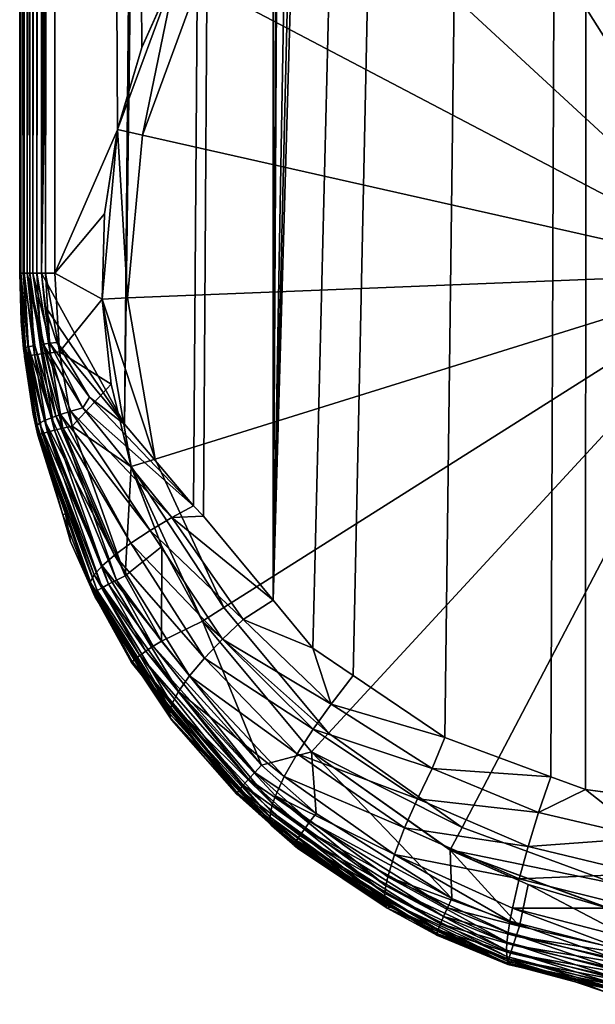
# Model space of a CAD drawing. Extents: x -0.098 to 0.124, y -0.272 to 0.001.
# Tile 1 of 88: x -0.013 to -0.003, y -0.272 to -0.255. Entities that reach past the tile are written whole.
import ezdxf

# ---------------------------------------------------------------- set-up
doc = ezdxf.new("R2010")
doc.units = 0
doc.layers.add('mesh', color=7, linetype='CONTINUOUS')

msp = doc.modelspace()

# ---------------------------------------------------------------- meshes
at = {"layer": 'mesh'}
mesh = msp.add_polyface(dxfattribs=at)
corners = [(0.002803, -0.07228, -0.048363), (0.002801, -0.26779, -0.048417), (0.002373, -0.267931, -0.048356), (0, -0.072565, -0.048208), (0.000009, -0.268129, -0.048266), (-0.000352, -0.26816, -0.048252), (-0.00828, -0.069933, -0.049552), (-0.009479, -0.263102, -0.050009), (-0.00965, -0.262923, -0.050083), (-0.010844, -0.261515, -0.050578), (-0.00352, -0.072128, -0.060739), (-0.00334, -0.248184, -0.060783), (-0.001906, -0.247839, -0.060825), (-0.004712, -0.248712, -0.060722), (-0.006003, -0.249414, -0.060645), (-0.008257, -0.251292, -0.060466), (-0.012044, -0.066137, -0.059997), (-0.009948, -0.253688, -0.060295), (-0.010542, -0.255026, -0.060227), (-0.010961, -0.256441, -0.060177), (0, -0.072562, -0.060808), (0, -0.247676, -0.060845), (0.002471, -0.247951, -0.060811), (-0.00045, -0.247685, -0.060844), (-0.012353, -0.258912, -0.059917), (-0.012353, -0.065655, -0.059876), (-0.012477, -0.258912, -0.059805), (-0.012206, -0.258912, -0.059996), (-0.012206, -0.06589, -0.059955), (-0.012044, -0.258912, -0.060038), (0.002471, -0.247949, -0.071491), (-0.00045, -0.247683, -0.071491), (-0.00334, -0.248182, -0.071492), (-0.006003, -0.249412, -0.071492), (-0.000433, -0.248118, -0.076524), (0.002375, -0.248374, -0.076524), (-0.003211, -0.248598, -0.076524), (-0.00577, -0.24978, -0.076524), (-0.01265, -0.065149, -0.059303), (-0.01265, -0.258914, -0.051895), (-0.01265, -0.258912, -0.059344), (-0.002803, -0.072285, -0.04836), (-0.007595, -0.265378, -0.049365), (-0.008279, -0.264552, -0.049598), (-0.006898, -0.265851, -0.049189), (-0.005321, -0.266921, -0.048791), (-0.002891, -0.267815, -0.048408), (-0.003489, -0.267595, -0.048502), (-0.012275, -0.258914, -0.051275), (-0.009012, -0.069424, -0.049793), (-0.012637, -0.065174, -0.051725), (-0.012638, -0.258914, -0.051766), (-0.012592, -0.258914, -0.05162), (-0.012557, -0.065314, -0.051513), (-0.01252, -0.258914, -0.051493), (-0.012392, -0.065593, -0.051311), (-0.012424, -0.258914, -0.051386), (-0.012275, -0.065782, -0.051234), (-0.012557, -0.065312, -0.059646), (-0.012571, -0.258912, -0.059667), (-0.01263, -0.258912, -0.05951), (-0.01263, -0.065185, -0.059469)]
mesh.append_faces([[corners[k] for k in face] for face in [(0, 1, 2, 2), (3, 4, 5, 5), (2, 4, 3, 3), (6, 7, 8, 8), (9, 6, 8, 8), (10, 11, 12, 12), (10, 13, 11, 11), (10, 14, 13, 13), (15, 16, 17, 17), (16, 18, 17, 17), (16, 19, 18, 18), (20, 21, 22, 22), (10, 23, 21, 21), (24, 25, 26, 26), (27, 28, 24, 24), (29, 16, 27, 27), (21, 30, 22, 22), (21, 31, 30, 30), (23, 31, 21, 21), (12, 31, 23, 23), (12, 32, 31, 31), (11, 32, 12, 12), (13, 32, 11, 11), (13, 33, 32, 32), (30, 34, 35, 35), (31, 34, 30, 30), (31, 36, 34, 34), (32, 36, 31, 31), (32, 37, 36, 36), (33, 37, 32, 32), (38, 39, 40, 40), (41, 42, 43, 43), (41, 44, 42, 42), (41, 45, 44, 44), (41, 46, 47, 47), (41, 5, 46, 46), (48, 49, 9, 9), (50, 51, 39, 39), (50, 52, 51, 51), (53, 54, 52, 52), (55, 56, 54, 54), (57, 48, 56, 56), (58, 59, 26, 26), (58, 60, 59, 59), (61, 40, 60, 60)]])
mesh = msp.add_polyface(dxfattribs=at)
corners = [(0.003684, -0.10529, 0.019385), (0, -0.105608, 0.020064), (0.003686, -0.10585, 0.024413), (-0.007161, -0.105291, 0.024555), (-0.003721, -0.105502, 0.029532), (-0.003724, -0.105847, 0.024499), (-0.003722, -0.105309, 0.0195), (0, -0.105984, 0.026754), (0.002803, -0.07228, -0.048363), (0.002373, -0.267931, -0.048356), (0, -0.072565, -0.048208), (-0.010844, -0.261515, -0.050578), (-0.009012, -0.069424, -0.049793), (-0.00828, -0.069933, -0.049552), (-0.007221, -0.070578, -0.060512), (-0.009725, -0.068817, -0.06028), (-0.008257, -0.251292, -0.060466), (-0.006831, -0.070852, -0.060548), (-0.003743, -0.072042, -0.060726), (-0.00352, -0.072128, -0.060739), (-0.006003, -0.249414, -0.060645), (-0.010199, -0.068269, -0.060222), (-0.012044, -0.066137, -0.059997), (-0.012044, -0.258912, -0.060038), (-0.010961, -0.256441, -0.060177), (0, -0.072562, -0.060808), (0.002471, -0.247951, -0.060811), (0.002975, -0.072253, -0.060759), (0, -0.247676, -0.060845), (-0.001906, -0.247839, -0.060825), (-0.00045, -0.247685, -0.060844), (-0.012477, -0.258912, -0.059805), (-0.012353, -0.065655, -0.059876), (-0.012477, -0.06545, -0.059764), (-0.012353, -0.258912, -0.059917), (-0.012206, -0.06589, -0.059955), (-0.012206, -0.258912, -0.059996), (0.007088, -0.104957, 0.029494), (0, -0.105857, 0.024489), (0, -0.105532, 0.029497), (-0.01265, -0.065149, -0.059303), (-0.01265, -0.065151, -0.051854), (-0.01265, -0.258914, -0.051895), (-0.012275, -0.258914, -0.051275), (-0.012275, -0.065782, -0.051234), (-0.011203, -0.067269, -0.050702), (-0.003489, -0.267595, -0.048502), (-0.005321, -0.266921, -0.048791), (-0.002803, -0.072285, -0.04836), (-0.000352, -0.26816, -0.048252), (-0.008279, -0.264552, -0.049598), (-0.003742, -0.07203, -0.048497), (-0.004866, -0.071724, -0.04866), (-0.007238, -0.070596, -0.049233), (-0.007524, -0.070459, -0.049303), (-0.009479, -0.263102, -0.050009), (-0.010196, -0.068259, -0.050284), (-0.012637, -0.065174, -0.051725), (-0.012557, -0.065314, -0.051513), (-0.012592, -0.258914, -0.05162), (-0.012498, -0.065415, -0.051426), (-0.01252, -0.258914, -0.051493), (-0.012392, -0.065593, -0.051311), (-0.012424, -0.258914, -0.051386), (-0.012557, -0.065312, -0.059646), (-0.01263, -0.065185, -0.059469), (-0.01263, -0.258912, -0.05951), (-0.01265, -0.258912, -0.059344)]
mesh.append_faces([[corners[k] for k in face] for face in [(0, 1, 2, 2), (3, 4, 5, 5), (5, 1, 6, 6), (4, 7, 5, 5), (8, 9, 10, 10), (11, 12, 13, 13), (14, 15, 16, 16), (16, 17, 14, 14), (16, 18, 17, 17), (19, 18, 16, 16), (16, 20, 19, 19), (16, 21, 22, 22), (15, 21, 16, 16), (23, 24, 22, 22), (25, 26, 27, 27), (19, 28, 25, 25), (29, 30, 19, 19), (31, 32, 33, 33), (34, 35, 32, 32), (36, 22, 35, 35), (37, 38, 7, 7), (2, 1, 38, 38), (38, 1, 5, 5), (5, 7, 38, 38), (4, 39, 7, 7), (40, 41, 42, 42), (43, 44, 45, 45), (46, 47, 48, 48), (10, 49, 48, 48), (50, 51, 48, 48), (50, 52, 51, 51), (53, 52, 50, 50), (50, 54, 53, 53), (50, 13, 54, 54), (50, 55, 13, 13), (43, 56, 12, 12), (45, 56, 43, 43), (57, 42, 41, 41), (58, 59, 57, 57), (60, 61, 58, 58), (62, 61, 60, 60), (44, 63, 62, 62), (31, 33, 64, 64), (65, 66, 64, 64), (40, 67, 65, 65)]])
mesh = msp.add_polyface(dxfattribs=at)
corners = [(-0.012044, -0.258912, -0.060038), (-0.011189, -0.257889, -0.060149), (-0.010961, -0.256441, -0.060177), (-0.011227, -0.259362, -0.060145), (-0.011966, -0.260271, -0.060049), (-0.012622, -0.259748, -0.051976), (-0.012585, -0.260045, -0.059353), (-0.01265, -0.258912, -0.059344), (-0.012206, -0.258912, -0.059996), (-0.012127, -0.26029, -0.060007), (-0.012353, -0.258912, -0.059917), (-0.012273, -0.260308, -0.059928), (-0.012477, -0.258912, -0.059805), (-0.012397, -0.260324, -0.059816), (-0.012571, -0.258912, -0.059667), (-0.01249, -0.260337, -0.059678), (-0.01263, -0.258912, -0.05951), (-0.012548, -0.260346, -0.059521), (-0.006003, -0.249414, -0.060645), (-0.006003, -0.249412, -0.071492), (-0.004712, -0.248712, -0.060722), (-0.008257, -0.25129, -0.071492), (-0.008257, -0.251292, -0.060466), (-0.009948, -0.253686, -0.071493), (-0.009948, -0.253688, -0.060295), (-0.010542, -0.255026, -0.060227), (-0.010961, -0.256439, -0.071493), (-0.011227, -0.25936, -0.071494), (-0.007936, -0.251585, -0.076524), (-0.00577, -0.24978, -0.076524), (-0.009561, -0.253888, -0.076525), (-0.010535, -0.256534, -0.076525), (-0.01079, -0.259341, -0.076526), (0, -0.258909, -0.076526), (0.005021, -0.249348, -0.076524), (0.002375, -0.248374, -0.076524), (-0.003211, -0.248598, -0.076524), (-0.000433, -0.248118, -0.076524), (-0.01265, -0.258914, -0.051895), (-0.012638, -0.258914, -0.051766), (-0.012592, -0.258914, -0.05162), (-0.012499, -0.260185, -0.051659), (-0.012547, -0.260198, -0.051798), (-0.01252, -0.258914, -0.051493), (-0.012424, -0.258914, -0.051386), (-0.012245, -0.26014, -0.051301), (-0.012275, -0.258914, -0.051275), (-0.012133, -0.260124, -0.051211), (-0.012391, -0.260163, -0.051466)]
mesh.append_faces([[corners[k] for k in face] for face in [(0, 1, 2, 2), (0, 3, 1, 1), (4, 3, 0, 0), (5, 6, 7, 7), (4, 0, 8, 8), (9, 8, 10, 10), (11, 10, 12, 12), (13, 12, 14, 14), (15, 14, 16, 16), (6, 16, 7, 7), (6, 17, 16, 16), (9, 4, 8, 8), (18, 19, 20, 20), (18, 21, 19, 19), (22, 21, 18, 18), (22, 23, 21, 21), (24, 23, 22, 22), (25, 23, 24, 24), (25, 26, 23, 23), (2, 26, 25, 25), (1, 26, 2, 2), (1, 27, 26, 26), (3, 27, 1, 1), (19, 28, 29, 29), (21, 28, 19, 19), (21, 30, 28, 28), (23, 30, 21, 21), (23, 31, 30, 30), (26, 31, 23, 23), (26, 32, 31, 31), (27, 32, 26, 26), (33, 34, 35, 35), (33, 36, 29, 29), (33, 37, 36, 36), (35, 37, 33, 33), (33, 30, 31, 31), (33, 28, 30, 30), (29, 28, 33, 33), (31, 32, 33, 33), (5, 7, 38, 38), (39, 40, 41, 41), (38, 39, 42, 42), (43, 44, 45, 45), (46, 47, 44, 44), (40, 43, 48, 48)]])
mesh = msp.add_polyface(dxfattribs=at)
corners = [(-0.012584, -0.260046, -0.052059), (-0.012585, -0.260045, -0.059353), (-0.012622, -0.259748, -0.051976), (-0.012568, -0.260351, -0.059355), (-0.012415, -0.261343, -0.052419), (-0.012338, -0.261706, -0.059384), (-0.012349, -0.261567, -0.052486), (-0.011907, -0.263082, -0.052939), (-0.012341, -0.261551, -0.052369), (-0.012357, -0.26154, -0.052241), (-0.011441, -0.264289, -0.052935), (-0.012224, -0.261457, -0.051734), (-0.012499, -0.260185, -0.051659), (-0.012103, -0.261407, -0.051496), (-0.012547, -0.260198, -0.051798), (-0.012638, -0.258914, -0.051766), (-0.012309, -0.261502, -0.051985), (-0.012548, -0.260346, -0.059521), (-0.012319, -0.261697, -0.059551), (-0.011862, -0.263063, -0.059441), (-0.012273, -0.260308, -0.059928), (-0.012127, -0.26029, -0.060007), (-0.012353, -0.258912, -0.059917), (-0.012049, -0.261623, -0.059958), (-0.011905, -0.261588, -0.060037), (-0.012397, -0.260324, -0.059816), (-0.012477, -0.258912, -0.059805), (-0.01217, -0.261654, -0.059846), (-0.01249, -0.260337, -0.059678), (-0.012571, -0.258912, -0.059667), (-0.012262, -0.261679, -0.059708), (-0.01263, -0.258912, -0.05951), (-0.012582, -0.260214, -0.052009), (-0.01265, -0.258914, -0.051895), (-0.012029, -0.26138, -0.051384), (-0.01252, -0.258914, -0.051493), (-0.011948, -0.261352, -0.051279), (-0.012245, -0.26014, -0.051301), (-0.012218, -0.259475, -0.051245), (-0.01201, -0.260107, -0.051138), (-0.012133, -0.260124, -0.051211), (-0.012424, -0.258914, -0.051386), (-0.012275, -0.258914, -0.051275), (-0.012391, -0.260163, -0.051466), (-0.012592, -0.258914, -0.05162)]
mesh.append_faces([[corners[k] for k in face] for face in [(0, 1, 2, 2), (0, 3, 1, 1), (4, 3, 0, 0), (4, 5, 3, 3), (6, 5, 4, 4), (6, 7, 5, 5), (8, 6, 4, 4), (8, 7, 6, 6), (9, 10, 8, 8), (11, 12, 13, 13), (14, 12, 11, 11), (14, 15, 12, 12), (16, 14, 11, 11), (3, 17, 1, 1), (3, 18, 17, 17), (5, 18, 3, 3), (19, 18, 5, 5), (20, 21, 22, 22), (23, 24, 20, 20), (25, 20, 26, 26), (25, 23, 20, 20), (27, 23, 25, 25), (28, 25, 29, 29), (28, 27, 25, 25), (30, 27, 28, 28), (17, 28, 31, 31), (17, 30, 28, 28), (18, 30, 17, 17), (9, 8, 32, 32), (32, 0, 2, 2), (32, 4, 0, 0), (8, 4, 32, 32), (9, 32, 16, 16), (2, 33, 32, 32), (32, 14, 16, 16), (32, 33, 14, 14), (34, 35, 36, 36), (35, 37, 36, 36), (38, 39, 40, 40), (41, 40, 37, 37), (42, 38, 40, 40), (34, 43, 35, 35), (13, 43, 34, 34), (12, 43, 13, 13), (12, 44, 43, 43)]])
mesh = msp.add_polyface(dxfattribs=at)
corners = [(-0.00965, -0.262923, -0.050083), (-0.011444, -0.261055, -0.050857), (-0.010844, -0.261515, -0.050578), (-0.011966, -0.260271, -0.060049), (-0.011071, -0.260827, -0.060164), (-0.011227, -0.259362, -0.060145), (-0.011746, -0.261551, -0.060078), (-0.010728, -0.262252, -0.060206), (-0.010833, -0.264133, -0.060194), (-0.011907, -0.263082, -0.052939), (-0.011862, -0.263063, -0.059441), (-0.012338, -0.261706, -0.059384), (-0.011367, -0.264116, -0.0522), (-0.011434, -0.26424, -0.052691), (-0.012357, -0.26154, -0.052241), (-0.012224, -0.261457, -0.051734), (-0.012103, -0.261407, -0.051496), (-0.011013, -0.263776, -0.051271), (-0.012309, -0.261502, -0.051985), (-0.011226, -0.26396, -0.05172), (-0.012029, -0.26138, -0.051384), (-0.011948, -0.261352, -0.051279), (-0.010734, -0.26357, -0.05087), (-0.011563, -0.261236, -0.050933), (-0.012245, -0.26014, -0.051301), (-0.012133, -0.260124, -0.051211), (-0.011766, -0.261294, -0.05109), (-0.010029, -0.263124, -0.050263), (-0.010401, -0.263349, -0.050531), (-0.011364, -0.264422, -0.059668), (-0.012319, -0.261697, -0.059551), (-0.012127, -0.26029, -0.060007), (-0.011905, -0.261588, -0.060037), (-0.010981, -0.264207, -0.060155), (-0.012273, -0.260308, -0.059928), (-0.012049, -0.261623, -0.059958), (-0.01217, -0.261654, -0.059846), (-0.011116, -0.264277, -0.060078), (-0.012262, -0.261679, -0.059708), (-0.011229, -0.264339, -0.059966), (-0.011313, -0.264388, -0.059827), (-0.011227, -0.25936, -0.071494), (-0.010728, -0.26225, -0.071495), (-0.010197, -0.263629, -0.060269), (-0.010311, -0.262119, -0.076527), (-0.01079, -0.259341, -0.076526), (-0.009128, -0.264678, -0.076527), (0, -0.258909, -0.076526), (-0.007324, -0.266844, -0.076528), (-0.012218, -0.259475, -0.051245), (-0.01201, -0.260107, -0.051138), (-0.012275, -0.258914, -0.051275)]
mesh.append_faces([[corners[k] for k in face] for face in [(0, 1, 2, 2), (3, 4, 5, 5), (6, 4, 3, 3), (6, 7, 4, 4), (8, 7, 6, 6), (9, 10, 11, 11), (12, 13, 14, 14), (15, 16, 17, 17), (14, 18, 12, 12), (18, 15, 19, 19), (20, 21, 22, 22), (23, 24, 25, 25), (23, 26, 24, 24), (27, 26, 23, 23), (23, 0, 27, 27), (23, 1, 0, 0), (25, 1, 23, 23), (28, 26, 27, 27), (21, 26, 28, 28), (21, 24, 26, 26), (16, 20, 17, 17), (10, 29, 30, 30), (31, 6, 3, 3), (32, 6, 31, 31), (32, 8, 6, 6), (33, 8, 32, 32), (34, 32, 31, 31), (35, 33, 32, 32), (36, 37, 35, 35), (38, 39, 36, 36), (30, 40, 38, 38), (4, 41, 5, 5), (4, 42, 41, 41), (7, 42, 4, 4), (43, 42, 7, 7), (41, 44, 45, 45), (42, 44, 41, 41), (42, 46, 44, 44), (47, 44, 46, 46), (47, 45, 44, 44), (46, 48, 47, 47), (49, 2, 50, 50), (49, 51, 2, 2), (2, 1, 50, 50), (25, 50, 1, 1)]])
mesh = msp.add_polyface(dxfattribs=at)
corners = [(-0.00403, -0.270173, -0.060759), (-0.005224, -0.268859, -0.060698), (-0.005196, -0.269693, -0.0607), (-0.003881, -0.269456, -0.060766), (-0.001343, -0.270787, -0.06084), (-0.002471, -0.269872, -0.060816), (-0.006314, -0.269861, -0.051827), (-0.00634, -0.269802, -0.051536), (-0.004214, -0.270827, -0.051558), (-0.004035, -0.269358, -0.049085), (-0.004153, -0.269863, -0.049523), (-0.006187, -0.268935, -0.049865), (-0.002008, -0.269864, -0.048873), (-0.001929, -0.269267, -0.048556), (-0.00388, -0.268796, -0.048762), (-0.006014, -0.268479, -0.049433), (-0.001837, -0.268647, -0.04837), (0.000014, -0.2691, -0.048381), (0.000014, -0.269416, -0.048488), (-0.003701, -0.268214, -0.048564), (-0.005793, -0.267976, -0.049104), (-0.005538, -0.267456, -0.048887), (-0.003489, -0.267595, -0.048502), (-0.004255, -0.270587, -0.050643), (-0.006334, -0.269477, -0.05066), (-0.004247, -0.270448, -0.050343), (-0.004228, -0.27028, -0.050053), (-0.006301, -0.269319, -0.050381), (-0.004197, -0.270084, -0.049778), (-0.005321, -0.266921, -0.048791), (-0.002068, -0.270399, -0.049314), (-0.00209, -0.270631, -0.049574), (-0.005271, -0.269854, -0.060672), (-0.004089, -0.270342, -0.060733), (-0.005339, -0.270004, -0.0606), (-0.004142, -0.2705, -0.060662), (-0.005395, -0.270134, -0.060489), (-0.004185, -0.270636, -0.060551), (-0.005435, -0.270234, -0.060345), (-0.005224, -0.268857, -0.071496), (-0.002471, -0.26987, -0.071496), (-0.002375, -0.269443, -0.076528), (-0.005021, -0.26847, -0.076528), (0.000433, -0.269699, -0.076528), (0, -0.258909, -0.076526), (-0.007324, -0.266844, -0.076528), (-0.002891, -0.267815, -0.048408), (-0.000352, -0.26816, -0.048252)]
mesh.append_faces([[corners[k] for k in face] for face in [(0, 1, 2, 2), (0, 3, 1, 1), (4, 3, 0, 0), (4, 5, 3, 3), (6, 7, 8, 8), (9, 10, 11, 11), (9, 12, 10, 10), (13, 12, 9, 9), (14, 9, 15, 15), (14, 13, 9, 9), (16, 13, 14, 14), (17, 13, 16, 16), (18, 12, 13, 13), (14, 19, 16, 16), (14, 20, 19, 19), (15, 20, 14, 14), (19, 21, 22, 22), (20, 21, 19, 19), (23, 24, 25, 25), (26, 27, 28, 28), (25, 27, 26, 26), (21, 29, 22, 22), (30, 10, 12, 12), (10, 28, 11, 11), (10, 31, 28, 28), (30, 31, 10, 10), (32, 0, 2, 2), (33, 0, 32, 32), (33, 4, 0, 0), (34, 33, 32, 32), (35, 33, 34, 34), (36, 35, 34, 34), (37, 35, 36, 36), (38, 37, 36, 36), (39, 5, 40, 40), (39, 3, 5, 5), (1, 3, 39, 39), (39, 41, 42, 42), (40, 41, 39, 39), (40, 43, 41, 41), (44, 42, 41, 41), (44, 45, 42, 42), (16, 46, 47, 47), (16, 19, 46, 46), (19, 22, 46, 46)]])
mesh = msp.add_polyface(dxfattribs=at)
corners = [(-0.010833, -0.264133, -0.060194), (-0.010197, -0.263629, -0.060269), (-0.010728, -0.262252, -0.060206), (-0.010206, -0.265256, -0.060268), (-0.011379, -0.264439, -0.059499), (-0.011349, -0.264501, -0.053172), (-0.010505, -0.26585, -0.052966), (-0.011425, -0.264329, -0.053155), (-0.011862, -0.263063, -0.059441), (-0.011772, -0.263543, -0.053076), (-0.011907, -0.263082, -0.052939), (-0.01072, -0.265628, -0.059573), (-0.010533, -0.265862, -0.059591), (-0.011441, -0.264289, -0.052935), (-0.012341, -0.261551, -0.052369), (-0.012357, -0.26154, -0.052241), (-0.011434, -0.26424, -0.052691), (-0.010061, -0.266513, -0.05233), (-0.010052, -0.266437, -0.052066), (-0.011367, -0.264116, -0.0522), (-0.009911, -0.266127, -0.05129), (-0.010024, -0.266347, -0.051803), (-0.011226, -0.26396, -0.05172), (-0.012309, -0.261502, -0.051985), (-0.011013, -0.263776, -0.051271), (-0.009722, -0.265859, -0.050814), (-0.012224, -0.261457, -0.051734), (-0.010734, -0.26357, -0.05087), (-0.011948, -0.261352, -0.051279), (-0.010401, -0.263349, -0.050531), (-0.012029, -0.26138, -0.051384), (-0.011364, -0.264422, -0.059668), (-0.010708, -0.265608, -0.059743), (-0.010981, -0.264207, -0.060155), (-0.010347, -0.265347, -0.060231), (-0.011116, -0.264277, -0.060078), (-0.012049, -0.261623, -0.059958), (-0.010475, -0.265432, -0.060154), (-0.011229, -0.264339, -0.059966), (-0.01217, -0.261654, -0.059846), (-0.010581, -0.265507, -0.060042), (-0.011313, -0.264388, -0.059827), (-0.012262, -0.261679, -0.059708), (-0.010661, -0.265567, -0.059902), (-0.012319, -0.261697, -0.059551), (-0.010024, -0.26662, -0.052848)]
mesh.append_faces([[corners[k] for k in face] for face in [(0, 1, 2, 2), (3, 1, 0, 0), (4, 5, 6, 6), (4, 7, 5, 5), (8, 7, 4, 4), (8, 9, 7, 7), (10, 9, 8, 8), (6, 11, 4, 4), (6, 12, 11, 11), (9, 13, 7, 7), (9, 10, 13, 13), (14, 13, 10, 10), (15, 16, 13, 13), (5, 17, 6, 6), (13, 5, 7, 7), (13, 17, 5, 5), (16, 17, 13, 13), (16, 18, 17, 17), (19, 18, 16, 16), (20, 21, 19, 19), (19, 22, 20, 20), (19, 23, 22, 22), (22, 24, 25, 25), (22, 26, 24, 24), (27, 28, 29, 29), (24, 30, 27, 27), (4, 31, 8, 8), (4, 32, 31, 31), (11, 32, 4, 4), (11, 12, 32, 32), (33, 3, 0, 0), (34, 3, 33, 33), (35, 33, 36, 36), (35, 34, 33, 33), (37, 34, 35, 35), (38, 35, 39, 39), (38, 37, 35, 35), (40, 37, 38, 38), (41, 38, 42, 42), (41, 40, 38, 38), (43, 40, 41, 41), (31, 41, 44, 44), (31, 43, 41, 41), (32, 43, 31, 31), (45, 12, 6, 6)]])
mesh = msp.add_polyface(dxfattribs=at)
corners = [(-0.010206, -0.265256, -0.060268), (-0.009497, -0.264915, -0.060346), (-0.010197, -0.263629, -0.060269), (-0.008479, -0.267399, -0.060449), (-0.00762, -0.267169, -0.060526), (-0.007277, -0.266342, -0.049318), (-0.006898, -0.265851, -0.049189), (-0.005321, -0.266921, -0.048791), (-0.010505, -0.26585, -0.052966), (-0.010061, -0.266513, -0.05233), (-0.010053, -0.266575, -0.052592), (-0.011367, -0.264116, -0.0522), (-0.010024, -0.266347, -0.051803), (-0.010052, -0.266437, -0.052066), (-0.009911, -0.266127, -0.05129), (-0.00829, -0.268065, -0.05108), (-0.009722, -0.265859, -0.050814), (-0.008088, -0.26759, -0.050317), (-0.011226, -0.26396, -0.05172), (-0.007867, -0.267201, -0.049892), (-0.009465, -0.265553, -0.050397), (-0.007592, -0.266778, -0.049555), (-0.011013, -0.263776, -0.051271), (-0.007595, -0.265378, -0.049365), (-0.008795, -0.264885, -0.049797), (-0.00915, -0.265224, -0.050055), (-0.010401, -0.263349, -0.050531), (-0.010734, -0.26357, -0.05087), (-0.010029, -0.263124, -0.050263), (-0.00965, -0.262923, -0.050083), (-0.009479, -0.263102, -0.050009), (-0.010347, -0.265347, -0.060231), (-0.008598, -0.267522, -0.060416), (-0.010475, -0.265432, -0.060154), (-0.008706, -0.267638, -0.060341), (-0.010581, -0.265507, -0.060042), (-0.008796, -0.267739, -0.060229), (-0.010661, -0.265567, -0.059902), (-0.008861, -0.267819, -0.060088), (-0.010708, -0.265608, -0.059743), (-0.008899, -0.267872, -0.059925), (-0.009497, -0.264913, -0.071495), (-0.010728, -0.26225, -0.071495), (-0.00762, -0.267166, -0.071496), (-0.009128, -0.264678, -0.076527), (-0.007324, -0.266844, -0.076528), (-0.010024, -0.26662, -0.052848), (-0.008906, -0.267896, -0.059752), (-0.010533, -0.265862, -0.059591), (-0.008279, -0.264552, -0.049598)]
mesh.append_faces([[corners[k] for k in face] for face in [(0, 1, 2, 2), (3, 1, 0, 0), (3, 4, 1, 1), (5, 6, 7, 7), (8, 9, 10, 10), (11, 12, 13, 13), (14, 15, 12, 12), (14, 16, 17, 17), (14, 18, 16, 16), (19, 20, 21, 21), (16, 20, 19, 19), (16, 22, 20, 20), (5, 23, 6, 6), (5, 24, 23, 23), (25, 24, 5, 5), (25, 26, 24, 24), (27, 26, 25, 25), (28, 29, 30, 30), (26, 28, 24, 24), (21, 25, 5, 5), (20, 25, 21, 21), (20, 27, 25, 25), (22, 27, 20, 20), (31, 3, 0, 0), (32, 3, 31, 31), (33, 32, 31, 31), (34, 32, 33, 33), (35, 34, 33, 33), (36, 34, 35, 35), (37, 36, 35, 35), (38, 36, 37, 37), (39, 38, 37, 37), (40, 38, 39, 39), (2, 41, 42, 42), (1, 41, 2, 2), (1, 43, 41, 41), (4, 43, 1, 1), (41, 44, 42, 42), (41, 45, 44, 44), (43, 45, 41, 41), (46, 47, 48, 48), (8, 10, 46, 46), (24, 49, 23, 23), (28, 30, 49, 49), (24, 28, 49, 49)]])
mesh = msp.add_polyface(dxfattribs=at)
corners = [(-0.007537, -0.268232, -0.060533), (-0.00762, -0.267169, -0.060526), (-0.008479, -0.267399, -0.060449), (-0.007917, -0.268779, -0.059836), (-0.008234, -0.268448, -0.05246), (-0.007859, -0.268827, -0.052379), (-0.008524, -0.268237, -0.059784), (-0.008481, -0.268198, -0.052514), (-0.008906, -0.267896, -0.059752), (-0.008307, -0.268439, -0.052188), (-0.010061, -0.266513, -0.05233), (-0.010053, -0.266575, -0.052592), (-0.008328, -0.268375, -0.051911), (-0.010052, -0.266437, -0.052066), (-0.008333, -0.268291, -0.051632), (-0.010024, -0.266347, -0.051803), (-0.00832, -0.268188, -0.051354), (-0.00829, -0.268065, -0.05108), (-0.009911, -0.266127, -0.05129), (-0.00824, -0.267924, -0.050813), (-0.008088, -0.26759, -0.050317), (-0.006187, -0.268935, -0.049865), (-0.009722, -0.265859, -0.050814), (-0.007867, -0.267201, -0.049892), (-0.006314, -0.269861, -0.051827), (-0.00634, -0.269802, -0.051536), (-0.006353, -0.269719, -0.051242), (-0.006351, -0.26961, -0.050949), (-0.006334, -0.269477, -0.05066), (-0.006301, -0.269319, -0.050381), (-0.008899, -0.267872, -0.059925), (-0.010708, -0.265608, -0.059743), (-0.010533, -0.265862, -0.059591), (-0.007912, -0.268754, -0.060011), (-0.005965, -0.270005, -0.059967), (-0.008598, -0.267522, -0.060416), (-0.007645, -0.268369, -0.060502), (-0.008706, -0.267638, -0.060341), (-0.007741, -0.268497, -0.060428), (-0.008796, -0.267739, -0.060229), (-0.007821, -0.268609, -0.060317), (-0.008861, -0.267819, -0.060088), (-0.007879, -0.268696, -0.060174), (-0.005435, -0.270234, -0.060345), (-0.010024, -0.26662, -0.052848)]
mesh.append_faces([[corners[k] for k in face] for face in [(0, 1, 2, 2), (3, 4, 5, 5), (6, 4, 3, 3), (6, 7, 4, 4), (8, 7, 6, 6), (9, 4, 7, 7), (10, 9, 11, 11), (10, 12, 9, 9), (13, 12, 10, 10), (13, 14, 12, 12), (15, 14, 13, 13), (15, 16, 14, 14), (15, 17, 16, 16), (18, 19, 17, 17), (20, 19, 18, 18), (20, 21, 19, 19), (20, 22, 23, 23), (9, 5, 4, 4), (9, 24, 5, 5), (12, 24, 9, 9), (14, 25, 12, 12), (16, 26, 14, 14), (17, 27, 16, 16), (19, 28, 17, 17), (21, 29, 19, 19), (30, 8, 6, 6), (31, 8, 30, 30), (31, 32, 8, 8), (3, 30, 6, 6), (3, 33, 30, 30), (34, 33, 3, 3), (35, 0, 2, 2), (36, 0, 35, 35), (37, 36, 35, 35), (38, 36, 37, 37), (39, 38, 37, 37), (40, 38, 39, 39), (41, 40, 39, 39), (42, 40, 41, 41), (30, 42, 41, 41), (33, 42, 30, 30), (33, 43, 42, 42), (8, 44, 7, 7), (44, 9, 7, 7), (11, 9, 44, 44)]])
mesh = msp.add_polyface(dxfattribs=at)
corners = [(-0.005196, -0.269693, -0.0607), (-0.00762, -0.267169, -0.060526), (-0.007537, -0.268232, -0.060533), (-0.005224, -0.268859, -0.060698), (-0.007917, -0.268779, -0.059836), (-0.007859, -0.268827, -0.052379), (-0.005965, -0.270005, -0.059967), (-0.005966, -0.270007, -0.052081), (-0.005446, -0.270332, -0.051999), (-0.006237, -0.269838, -0.052123), (-0.005458, -0.270324, -0.060001), (-0.006314, -0.269861, -0.051827), (-0.004214, -0.270827, -0.051558), (-0.004252, -0.270696, -0.050949), (-0.006353, -0.269719, -0.051242), (-0.006351, -0.26961, -0.050949), (-0.006014, -0.268479, -0.049433), (-0.006187, -0.268935, -0.049865), (-0.008088, -0.26759, -0.050317), (-0.004035, -0.269358, -0.049085), (-0.007867, -0.267201, -0.049892), (-0.005793, -0.267976, -0.049104), (-0.007592, -0.266778, -0.049555), (-0.005538, -0.267456, -0.048887), (-0.006334, -0.269477, -0.05066), (-0.004255, -0.270587, -0.050643), (-0.00634, -0.269802, -0.051536), (-0.004238, -0.270776, -0.051255), (-0.006301, -0.269319, -0.050381), (-0.004247, -0.270448, -0.050343), (-0.007277, -0.266342, -0.049318), (-0.005321, -0.266921, -0.048791), (-0.008328, -0.268375, -0.051911), (-0.008333, -0.268291, -0.051632), (-0.00832, -0.268188, -0.051354), (-0.00829, -0.268065, -0.05108), (-0.00824, -0.267924, -0.050813), (-0.004197, -0.270084, -0.049778), (-0.005456, -0.270299, -0.060179), (-0.007912, -0.268754, -0.060011), (-0.007645, -0.268369, -0.060502), (-0.005271, -0.269854, -0.060672), (-0.007741, -0.268497, -0.060428), (-0.005339, -0.270004, -0.0606), (-0.007821, -0.268609, -0.060317), (-0.005395, -0.270134, -0.060489), (-0.007879, -0.268696, -0.060174), (-0.005435, -0.270234, -0.060345), (-0.005224, -0.268857, -0.071496), (-0.00762, -0.267166, -0.071496), (-0.005021, -0.26847, -0.076528), (-0.007324, -0.266844, -0.076528)]
mesh.append_faces([[corners[k] for k in face] for face in [(0, 1, 2, 2), (0, 3, 1, 1), (4, 5, 6, 6), (6, 7, 8, 8), (6, 9, 7, 7), (5, 9, 6, 6), (10, 6, 8, 8), (11, 9, 5, 5), (11, 7, 9, 9), (11, 8, 7, 7), (12, 8, 11, 11), (13, 14, 15, 15), (16, 17, 18, 18), (16, 19, 17, 17), (16, 20, 21, 21), (18, 20, 16, 16), (21, 22, 23, 23), (20, 22, 21, 21), (15, 24, 25, 25), (25, 13, 15, 15), (26, 14, 27, 27), (24, 28, 29, 29), (23, 30, 31, 31), (22, 30, 23, 23), (32, 26, 11, 11), (33, 14, 26, 26), (34, 15, 14, 14), (35, 24, 15, 15), (36, 28, 24, 24), (17, 37, 28, 28), (6, 38, 39, 39), (10, 38, 6, 6), (40, 0, 2, 2), (41, 0, 40, 40), (42, 41, 40, 40), (43, 41, 42, 42), (44, 43, 42, 42), (45, 43, 44, 44), (46, 45, 44, 44), (47, 45, 46, 46), (38, 47, 39, 39), (1, 48, 49, 49), (3, 48, 1, 1), (49, 50, 51, 51), (48, 50, 49, 49)]])
mesh = msp.add_polyface(dxfattribs=at)
corners = [(-0.004233, -0.270833, -0.06006), (-0.004151, -0.270767, -0.051877), (-0.003073, -0.2711, -0.060093), (-0.005446, -0.270332, -0.051999), (-0.005458, -0.270324, -0.060001), (-0.00141, -0.271483, -0.06014), (-0.002561, -0.271302, -0.051727), (-0.002068, -0.271344, -0.051715), (-0.003074, -0.271129, -0.051775), (-0.004214, -0.270827, -0.051558), (-0.004238, -0.270776, -0.051255), (-0.002104, -0.271332, -0.051086), (-0.00634, -0.269802, -0.051536), (-0.002116, -0.271148, -0.050459), (-0.004247, -0.270448, -0.050343), (-0.002114, -0.271007, -0.050151), (-0.004255, -0.270587, -0.050643), (-0.002105, -0.270834, -0.049855), (-0.004197, -0.270084, -0.049778), (-0.00209, -0.270631, -0.049574), (-0.004228, -0.27028, -0.050053), (-0.002113, -0.271256, -0.050772), (-0.004252, -0.270696, -0.050949), (0.000016, -0.271433, -0.050714), (-0.006353, -0.269719, -0.051242), (-0.002068, -0.270399, -0.049314), (0.000015, -0.270804, -0.049507), (-0.004232, -0.270808, -0.06024), (-0.005456, -0.270299, -0.060179), (-0.00141, -0.271459, -0.060321), (-0.001363, -0.270967, -0.060816), (-0.001343, -0.270787, -0.06084), (-0.004089, -0.270342, -0.060733), (-0.004142, -0.2705, -0.060662), (-0.00138, -0.271135, -0.060746), (-0.004185, -0.270636, -0.060551), (-0.001395, -0.271279, -0.060635), (-0.004216, -0.270741, -0.060407), (-0.005435, -0.270234, -0.060345), (-0.001405, -0.27139, -0.06049), (0.000004, -0.271519, -0.051663)]
mesh.append_faces([[corners[k] for k in face] for face in [(0, 1, 2, 2), (0, 3, 1, 1), (4, 3, 0, 0), (5, 6, 7, 7), (2, 6, 5, 5), (2, 8, 6, 6), (1, 8, 2, 2), (9, 10, 11, 11), (9, 12, 10, 10), (9, 1, 3, 3), (9, 8, 1, 1), (11, 8, 9, 9), (11, 6, 8, 8), (7, 6, 11, 11), (13, 14, 15, 15), (16, 14, 13, 13), (17, 18, 19, 19), (20, 18, 17, 17), (16, 21, 22, 22), (13, 21, 16, 16), (13, 23, 21, 21), (11, 22, 21, 21), (10, 22, 11, 11), (10, 24, 22, 22), (15, 20, 17, 17), (14, 20, 15, 15), (25, 26, 19, 19), (4, 27, 28, 28), (0, 27, 4, 4), (2, 27, 0, 0), (2, 29, 27, 27), (5, 29, 2, 2), (30, 31, 32, 32), (33, 30, 32, 32), (34, 30, 33, 33), (35, 34, 33, 33), (36, 34, 35, 35), (37, 35, 38, 38), (37, 36, 35, 35), (39, 36, 37, 37), (28, 37, 38, 38), (27, 37, 28, 28), (27, 39, 37, 37), (29, 39, 27, 27), (11, 40, 7, 7)]])

doc.saveas('drawing.dxf')
